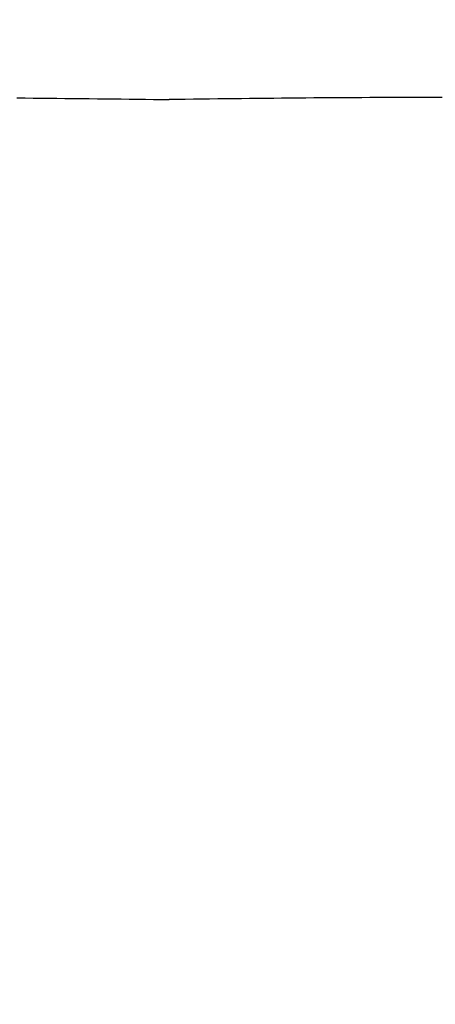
# Model space of a CAD drawing. Header units: millimetres. Extents: x 11979 to 23691, y 12825 to 41978.
# Tile 191 of 256: x 21767.492 to 21768.159, y 35649.205 to 35650.784. Entities that reach past the tile are written whole.
import ezdxf

# ---------------------------------------------------------------- set-up
doc = ezdxf.new("R2010")
doc.units = ezdxf.units.MM
doc.layers.add('-WYMIAR', color=8, linetype='Continuous')
doc.layers.add('PROJEKTOWANE', color=5, linetype='Continuous')
doc.styles.get("Standard").update_dxf_attribs({"font": 'arial.ttf'})
doc.dimstyles.new('CZA-KROPKA-50', dxfattribs={"dimtxt": 12, "dimasz": 1, "dimexe": 2, "dimexo": 25, "dimgap": 4, "dimtad": 1, "dimdec": 1, "dimrnd": 0.5, "dimzin": 9, "dimdsep": 46, "dimtxsty": 'Standard', "dimblk": 'CZA-KROPKA', "dimblk1": 'CZA-KROPKA', "dimblk2": 'CZA-KROPKA', "dimsah": 1, "dimcen": -20, "dimse1": 1, "dimse2": 1, "dimclrd": 8, "dimclre": 8, "dimclrt": 9, "dimadec": 0, "dimazin": 0, "dimtfac": 1, "dimtdec": 1, "dimtmove": 1, "dimatfit": 3, "dimldrblk": 'CZA-KROPKA', "dimfxl": 1, "dimtolj": 1, "dimtzin": 9, "dimarcsym": 0})

# ---------------------------------------------------------------- blocks, each defined once
blk = doc.blocks.new('CZA-KROPKA')
at = {"layer": '-WYMIAR', "linetype": 'ByBlock'}
for p, q in [((0, 10), (0, -10)), ((5, 0), (-5, 0))]:
    blk.add_line(p, q, dxfattribs=at)
at = {"layer": '-WYMIAR', "linetype": 'ByBlock', "const_width": 2.5}
blk.add_lwpolyline([(-1.25, 0, 1), (1.25, 0, 1)], format="xyb", close=True, dxfattribs=at)
blk = doc.blocks.new('*D1700')
at = {"layer": '-WYMIAR', "color": 8, "lineweight": -2}
blk.add_line((19668.7321, 35434.8428), (21847.7321, 35434.8428), dxfattribs=at)
at = {"layer": 'Defpoints', "color": 0}
for p in [(19667.7321, 35908.8428), (21848.7321, 35908.8428), (21848.7321, 35434.8428)]:
    blk.add_point(p, dxfattribs=at)
at = {"layer": '-WYMIAR', "color": 8, "lineweight": -2, "rotation": 180}
blk.add_blockref('CZA-KROPKA', (19667.7321, 35434.8428), dxfattribs=at)
at = {"layer": '-WYMIAR', "color": 8, "lineweight": -2}
blk.add_blockref('CZA-KROPKA', (21848.7321, 35434.8428), dxfattribs=at)
at = {"layer": '-WYMIAR', "color": 9, "insert": (20758.2321, 35444.9697), "char_height": 12, "attachment_point": 5, "bg_fill": 3, "box_fill_scale": 1.1, "bg_fill_color": 257, "bg_fill_transparency": 0}
blk.add_mtext('\\A1;2181', dxfattribs=at)
blk = doc.blocks.new('*D1708')
at = {"layer": '-WYMIAR', "color": 8, "lineweight": -2}
blk.add_line((21998.7321, 35585.8428), (21998.7321, 37005.8428), dxfattribs=at)
at = {"layer": 'Defpoints', "color": 0}
for p in [(20724.7321, 37006.8428), (21998.7321, 37006.8428), (21848.7321, 35584.8428)]:
    blk.add_point(p, dxfattribs=at)
at = {"layer": '-WYMIAR', "color": 8, "lineweight": -2}
for p, rotation in [((21998.7321, 37006.8428), 90), ((21998.7321, 35584.8428), 270)]:
    blk.add_blockref('CZA-KROPKA', p, dxfattribs=dict(at, rotation=rotation))
at = {"layer": '-WYMIAR', "color": 9, "insert": (21988.7075, 36295.8428), "char_height": 12, "attachment_point": 5, "rotation": 90, "bg_fill": 3, "box_fill_scale": 1.1, "bg_fill_color": 257, "bg_fill_transparency": 0}
blk.add_mtext('\\A1;1422', dxfattribs=at)
blk = doc.blocks.new('Pisuar NOVA PRO ze zintegrowanym ceramicznym sitkiem')
for points in [[(-0.004377, -0.248168, 0), (-0.004247, -0.248168, 0), (-0.004117, -0.248167, 0), (-0.003987, -0.248167, 0), (-0.003857, -0.248167, 0), (-0.003737, -0.248166, 0), (-0.003607, -0.248166, 0), (-0.003477, -0.248165, 0), (-0.003347, -0.248164, 0), (-0.003217, -0.248164, 0), (-0.003087, -0.248163, 0), (-0.002957, -0.248162, 0), (-0.002827, -0.248162, 0), (-0.002707, -0.248161, 0), (-0.002577, -0.24816, 0), (-0.002447, -0.248159, 0), (-0.002317, -0.248158, 0), (-0.002187, -0.248157, 0), (-0.002057, -0.248156, 0), (-0.001927, -0.248155, 0), (-0.001797, -0.248154, 0), (-0.001677, -0.248152, 0), (-0.001547, -0.248151, 0), (-0.001417, -0.24815, 0), (-0.001287, -0.248148, 0), (-0.001157, -0.248147, 0), (-0.001027, -0.248145, 0), (-0.000897, -0.248144, 0), (-0.000777, -0.248142, 0), (-0.000647, -0.248141, 0), (-0.000517, -0.248139, 0), (-0.000387, -0.248137, 0), (-0.000257, -0.248136, 0), (-0.000127, -0.248134, 0), (0.000003, -0.248132, 0)], [(0.002443, -0.248159, 0), (0.002313, -0.248158, 0), (0.002183, -0.248157, 0), (0.002063, -0.248156, 0), (0.001933, -0.248155, 0), (0.001803, -0.248154, 0), (0.001673, -0.248152, 0), (0.001543, -0.248151, 0), (0.001413, -0.24815, 0), (0.001283, -0.248148, 0), (0.001153, -0.248147, 0), (0.001033, -0.248145, 0), (0.000903, -0.248144, 0), (0.000773, -0.248142, 0), (0.000643, -0.248141, 0), (0.000513, -0.248139, 0), (0.000383, -0.248137, 0), (0.000253, -0.248136, 0), (0.000123, -0.248134, 0), (0.000003, -0.248132, 0)]]:
    blk.add_polyline3d(points)

msp = doc.modelspace()

# ---------------------------------------------------------------- dimensions: what is measured, and where the dimension line sits
at = {"layer": '-WYMIAR'}
dim = msp.add_linear_dim(base=(21848.7321, 35434.8428), p1=(19667.7321, 35908.8428), p2=(21848.7321, 35908.8428), dimstyle='CZA-KROPKA-50', override={"dimfxl": 0, "dimfxlon": 1, "dimtfill": 1}, dxfattribs=at)
dim.commit()
dim.dimension.update_dxf_attribs({"geometry": '*D1700', "text_midpoint": (20758.2321, 35444.9697)})

# ---------------------------------------------------------------- next in the draw order: dimensions: what is measured, and where the dimension line sits
dim = msp.add_linear_dim(base=(21998.7321, 37006.8428), p1=(21848.7321, 35584.8428), p2=(20724.7321, 37006.8428), angle=90, dimstyle='CZA-KROPKA-50', override={"dimfxl": 0, "dimfxlon": 1, "dimtfill": 1}, dxfattribs=at)
dim.commit()
dim.dimension.update_dxf_attribs({"geometry": '*D1708', "text_midpoint": (21988.7075, 36295.8428)})

# ---------------------------------------------------------------- next in the draw order: block references
at = {"layer": 'PROJEKTOWANE', "xscale": 100, "yscale": 100, "zscale": 100, "rotation": 179.9999999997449}
msp.add_blockref('Pisuar NOVA PRO ze zintegrowanym ceramicznym sitkiem', (21767.7321, 35625.8428), dxfattribs=at)

doc.saveas('drawing.dxf')
